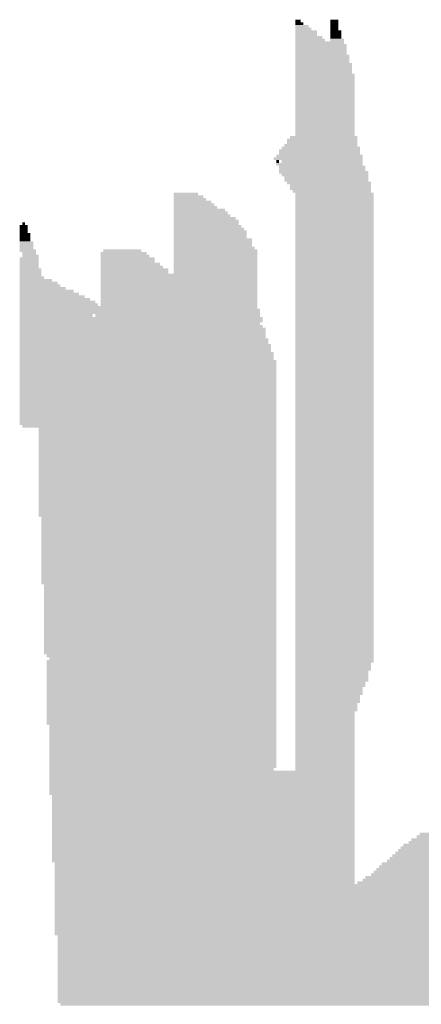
# Model space of a CAD drawing. Extents: x 0 to 579, y 0 to 878.
# Tile 30 of 34: x 262 to 302, y 774 to 872. Entities that reach past the tile are written whole.
import ezdxf

# ---------------------------------------------------------------- set-up
doc = ezdxf.new("R2010")
doc.units = 0
doc.header["$MEASUREMENT"] = 0

msp = doc.modelspace()

# ---------------------------------------------------------------- linework, layer by layer
at = {"color": 7, "linetype": 'Continuous', "lineweight": 0}
for points in [[(289.414, 872.135), (289.953, 872.135), (289.414, 872.404), (289.953, 872.404)], [(289.414, 871.866), (290.222, 871.866), (289.414, 872.135), (290.222, 872.135)], [(289.414, 871.596), (290.761, 871.596), (289.414, 871.866), (290.761, 871.866)], [(292.917, 872.135), (293.726, 872.135), (292.917, 872.404), (293.726, 872.404)], [(292.917, 871.866), (293.726, 871.866), (292.917, 872.135), (293.726, 872.135)], [(292.917, 871.596), (293.726, 871.596), (292.917, 871.866), (293.726, 871.866)], [(289.414, 871.327), (291.031, 871.327), (289.414, 871.596), (291.031, 871.596)], [(289.414, 871.057), (291.57, 871.057), (289.414, 871.327), (291.57, 871.327)], [(289.414, 870.788), (291.57, 870.788), (289.414, 871.057), (291.57, 871.057)], [(292.917, 871.327), (293.726, 871.327), (292.917, 871.596), (293.726, 871.596)], [(292.917, 871.057), (293.995, 871.057), (292.917, 871.327), (293.995, 871.327)], [(292.917, 870.788), (293.995, 870.788), (292.917, 871.057), (293.995, 871.057)], [(289.414, 870.519), (292.109, 870.519), (289.414, 870.788), (292.109, 870.788)], [(289.414, 870.249), (292.378, 870.249), (289.414, 870.519), (292.378, 870.519)], [(289.414, 869.98), (294.264, 869.98), (289.414, 870.249), (294.264, 870.249)], [(289.414, 869.711), (294.534, 869.711), (289.414, 869.98), (294.534, 869.98)], [(292.917, 870.519), (293.995, 870.519), (292.917, 870.788), (293.995, 870.788)], [(292.917, 870.249), (294.264, 870.249), (292.917, 870.519), (294.264, 870.519)], [(289.414, 869.441), (294.534, 869.441), (289.414, 869.711), (294.534, 869.711)], [(289.414, 869.172), (294.534, 869.172), (289.414, 869.441), (294.534, 869.441)], [(289.414, 868.903), (294.534, 868.903), (289.414, 869.172), (294.534, 869.172)], [(289.414, 868.633), (294.803, 868.633), (289.414, 868.903), (294.803, 868.903)], [(289.414, 868.364), (294.803, 868.364), (289.414, 868.633), (294.803, 868.633)], [(289.414, 868.095), (294.803, 868.095), (289.414, 868.364), (294.803, 868.364)], [(289.414, 867.825), (295.073, 867.825), (289.414, 868.095), (295.073, 868.095)], [(289.414, 867.556), (295.073, 867.556), (289.414, 867.825), (295.073, 867.825)], [(289.414, 867.287), (295.073, 867.287), (289.414, 867.556), (295.073, 867.556)], [(289.414, 867.017), (295.073, 867.017), (289.414, 867.287), (295.073, 867.287)], [(289.414, 866.748), (295.342, 866.748), (289.414, 867.017), (295.342, 867.017)], [(289.414, 866.479), (295.342, 866.479), (289.414, 866.748), (295.342, 866.748)], [(289.414, 866.209), (295.342, 866.209), (289.414, 866.479), (295.342, 866.479)], [(289.414, 865.94), (295.342, 865.94), (289.414, 866.209), (295.342, 866.209)], [(289.414, 865.671), (295.342, 865.671), (289.414, 865.94), (295.342, 865.94)], [(289.414, 865.401), (295.342, 865.401), (289.414, 865.671), (295.342, 865.671)], [(289.414, 865.132), (295.342, 865.132), (289.414, 865.401), (295.342, 865.401)], [(289.414, 864.863), (295.342, 864.863), (289.414, 865.132), (295.342, 865.132)], [(289.414, 864.593), (295.342, 864.593), (289.414, 864.863), (295.342, 864.863)], [(289.414, 864.324), (295.342, 864.324), (289.414, 864.593), (295.342, 864.593)], [(289.414, 864.055), (295.342, 864.055), (289.414, 864.324), (295.342, 864.324)], [(289.414, 863.785), (295.342, 863.785), (289.414, 864.055), (295.342, 864.055)], [(289.414, 863.516), (295.342, 863.516), (289.414, 863.785), (295.342, 863.785)], [(289.414, 863.247), (295.342, 863.247), (289.414, 863.516), (295.342, 863.516)], [(289.414, 862.977), (295.342, 862.977), (289.414, 863.247), (295.342, 863.247)], [(289.414, 862.708), (295.342, 862.708), (289.414, 862.977), (295.342, 862.977)], [(289.414, 862.438), (295.342, 862.438), (289.414, 862.708), (295.342, 862.708)], [(289.414, 862.169), (295.342, 862.169), (289.414, 862.438), (295.342, 862.438)], [(289.414, 861.9), (295.342, 861.9), (289.414, 862.169), (295.342, 862.169)], [(289.414, 861.63), (295.342, 861.63), (289.414, 861.9), (295.342, 861.9)], [(289.414, 861.361), (295.342, 861.361), (289.414, 861.63), (295.342, 861.63)], [(289.414, 861.092), (295.342, 861.092), (289.414, 861.361), (295.342, 861.361)], [(289.414, 860.822), (295.342, 860.822), (289.414, 861.092), (295.342, 861.092)], [(288.606, 860.284), (295.612, 860.284), (288.606, 860.553), (295.612, 860.553)], [(288.606, 860.014), (295.612, 860.014), (288.606, 860.284), (295.612, 860.284)], [(288.875, 860.553), (295.612, 860.553), (288.875, 860.822), (295.612, 860.822)], [(287.797, 859.206), (295.881, 859.206), (287.797, 859.476), (295.881, 859.476)], [(287.797, 858.937), (295.881, 858.937), (287.797, 859.206), (295.881, 859.206)], [(288.067, 859.476), (295.881, 859.476), (288.067, 859.745), (295.881, 859.745)], [(288.336, 859.745), (295.612, 859.745), (288.336, 860.014), (295.612, 860.014)], [(287.258, 858.398), (296.151, 858.398), (287.258, 858.668), (296.151, 858.668)], [(287.528, 858.668), (296.151, 858.668), (287.528, 858.937), (296.151, 858.937)], [(287.528, 858.129), (287.797, 858.129), (287.528, 858.398), (287.797, 858.398)], [(287.528, 857.86), (296.151, 857.86), (287.528, 858.129), (296.151, 858.129)], [(288.067, 858.129), (296.151, 858.129), (288.067, 858.398), (296.151, 858.398)], [(287.797, 857.59), (296.42, 857.59), (287.797, 857.86), (296.42, 857.86)], [(287.797, 857.321), (296.42, 857.321), (287.797, 857.59), (296.42, 857.59)], [(287.797, 857.052), (296.69, 857.052), (287.797, 857.321), (296.69, 857.321)], [(288.067, 856.782), (296.69, 856.782), (288.067, 857.052), (296.69, 857.052)], [(288.336, 856.513), (296.69, 856.513), (288.336, 856.782), (296.69, 856.782)], [(288.336, 856.244), (296.69, 856.244), (288.336, 856.513), (296.69, 856.513)], [(288.606, 855.974), (296.959, 855.974), (288.606, 856.244), (296.959, 856.244)], [(277.288, 854.897), (279.713, 854.897), (277.288, 855.166), (279.713, 855.166)], [(288.875, 855.705), (296.959, 855.705), (288.875, 855.974), (296.959, 855.974)], [(288.875, 855.436), (296.959, 855.436), (288.875, 855.705), (296.959, 855.705)], [(289.144, 855.166), (296.959, 855.166), (289.144, 855.436), (296.959, 855.436)], [(289.414, 854.897), (297.229, 854.897), (289.414, 855.166), (297.229, 855.166)], [(277.288, 854.628), (280.252, 854.628), (277.288, 854.897), (280.252, 854.897)], [(277.288, 854.358), (280.521, 854.358), (277.288, 854.628), (280.521, 854.628)], [(277.288, 854.089), (281.06, 854.089), (277.288, 854.358), (281.06, 854.358)], [(289.414, 854.628), (297.229, 854.628), (289.414, 854.897), (297.229, 854.897)], [(289.414, 854.358), (297.229, 854.358), (289.414, 854.628), (297.229, 854.628)], [(289.414, 854.089), (297.229, 854.089), (289.414, 854.358), (297.229, 854.358)], [(277.288, 853.819), (281.33, 853.819), (277.288, 854.089), (281.33, 854.089)], [(277.288, 853.55), (281.599, 853.55), (277.288, 853.819), (281.599, 853.819)], [(277.288, 853.281), (282.408, 853.281), (277.288, 853.55), (282.408, 853.55)], [(277.288, 853.011), (282.677, 853.011), (277.288, 853.281), (282.677, 853.281)], [(289.414, 853.819), (297.229, 853.819), (289.414, 854.089), (297.229, 854.089)], [(289.414, 853.55), (297.229, 853.55), (289.414, 853.819), (297.229, 853.819)], [(289.414, 853.281), (297.229, 853.281), (289.414, 853.55), (297.229, 853.55)], [(289.414, 853.011), (297.229, 853.011), (289.414, 853.281), (297.229, 853.281)], [(262.197, 851.934), (262.467, 851.934), (262.197, 852.203), (262.467, 852.203)], [(277.288, 852.742), (282.947, 852.742), (277.288, 853.011), (282.947, 853.011)], [(277.288, 852.473), (283.486, 852.473), (277.288, 852.742), (283.486, 852.742)], [(277.288, 852.203), (283.755, 852.203), (277.288, 852.473), (283.755, 852.473)], [(277.288, 851.934), (283.755, 851.934), (277.288, 852.203), (283.755, 852.203)], [(289.414, 852.742), (297.229, 852.742), (289.414, 853.011), (297.229, 853.011)], [(289.414, 852.473), (297.229, 852.473), (289.414, 852.742), (297.229, 852.742)], [(289.414, 852.203), (297.229, 852.203), (289.414, 852.473), (297.229, 852.473)], [(289.414, 851.934), (297.229, 851.934), (289.414, 852.203), (297.229, 852.203)], [(261.928, 851.665), (262.736, 851.665), (261.928, 851.934), (262.736, 851.934)], [(261.928, 851.395), (262.736, 851.395), (261.928, 851.665), (262.736, 851.665)], [(261.928, 851.126), (262.736, 851.126), (261.928, 851.395), (262.736, 851.395)], [(277.288, 851.665), (284.025, 851.665), (277.288, 851.934), (284.025, 851.934)], [(277.288, 851.395), (284.294, 851.395), (277.288, 851.665), (284.294, 851.665)], [(277.288, 851.126), (284.563, 851.126), (277.288, 851.395), (284.563, 851.395)], [(289.414, 851.665), (297.229, 851.665), (289.414, 851.934), (297.229, 851.934)], [(289.414, 851.395), (297.229, 851.395), (289.414, 851.665), (297.229, 851.665)], [(289.414, 851.126), (297.229, 851.126), (289.414, 851.395), (297.229, 851.395)], [(261.928, 850.857), (263.006, 850.857), (261.928, 851.126), (263.006, 851.126)], [(261.928, 850.587), (263.006, 850.587), (261.928, 850.857), (263.006, 850.857)], [(261.928, 850.318), (263.006, 850.318), (261.928, 850.587), (263.006, 850.587)], [(261.928, 850.049), (263.275, 850.049), (261.928, 850.318), (263.275, 850.318)], [(277.288, 850.857), (284.563, 850.857), (277.288, 851.126), (284.563, 851.126)], [(277.288, 850.587), (284.563, 850.587), (277.288, 850.857), (284.563, 850.857)], [(277.288, 850.318), (285.102, 850.318), (277.288, 850.587), (285.102, 850.587)], [(277.288, 850.049), (285.102, 850.049), (277.288, 850.318), (285.102, 850.318)], [(289.414, 850.857), (297.229, 850.857), (289.414, 851.126), (297.229, 851.126)], [(289.414, 850.587), (297.229, 850.587), (289.414, 850.857), (297.229, 850.857)], [(289.414, 850.318), (297.229, 850.318), (289.414, 850.587), (297.229, 850.587)], [(289.414, 850.049), (297.229, 850.049), (289.414, 850.318), (297.229, 850.318)], [(261.928, 849.779), (263.275, 849.779), (261.928, 850.049), (263.275, 850.049)], [(261.928, 849.51), (263.275, 849.51), (261.928, 849.779), (263.275, 849.779)], [(261.928, 849.241), (263.545, 849.241), (261.928, 849.51), (263.545, 849.51)], [(262.197, 848.971), (263.545, 848.971), (262.197, 849.241), (263.545, 849.241)], [(270.012, 848.971), (274.593, 848.971), (270.012, 849.241), (274.593, 849.241)], [(270.281, 849.241), (274.054, 849.241), (270.281, 849.51), (274.054, 849.51)], [(277.288, 849.779), (285.102, 849.779), (277.288, 850.049), (285.102, 850.049)], [(277.288, 849.51), (285.372, 849.51), (277.288, 849.779), (285.372, 849.779)], [(277.288, 849.241), (285.641, 849.241), (277.288, 849.51), (285.641, 849.51)], [(277.288, 848.971), (285.641, 848.971), (277.288, 849.241), (285.641, 849.241)], [(289.414, 849.779), (297.229, 849.779), (289.414, 850.049), (297.229, 850.049)], [(289.414, 849.51), (297.229, 849.51), (289.414, 849.779), (297.229, 849.779)], [(289.414, 849.241), (297.229, 849.241), (289.414, 849.51), (297.229, 849.51)], [(289.414, 848.971), (297.229, 848.971), (289.414, 849.241), (297.229, 849.241)], [(261.928, 848.433), (263.814, 848.433), (261.928, 848.702), (263.814, 848.702)], [(261.928, 848.163), (263.814, 848.163), (261.928, 848.433), (263.814, 848.433)], [(262.197, 848.702), (263.814, 848.702), (262.197, 848.971), (263.814, 848.971)], [(270.012, 848.702), (274.862, 848.702), (270.012, 848.971), (274.862, 848.971)], [(270.012, 848.433), (275.401, 848.433), (270.012, 848.702), (275.401, 848.702)], [(270.012, 848.163), (275.401, 848.163), (270.012, 848.433), (275.401, 848.433)], [(277.288, 848.702), (285.641, 848.702), (277.288, 848.971), (285.641, 848.971)], [(277.288, 848.433), (285.641, 848.433), (277.288, 848.702), (285.641, 848.702)], [(277.288, 848.163), (285.641, 848.163), (277.288, 848.433), (285.641, 848.433)], [(289.414, 848.702), (297.229, 848.702), (289.414, 848.971), (297.229, 848.971)], [(289.414, 848.433), (297.229, 848.433), (289.414, 848.702), (297.229, 848.702)], [(289.414, 848.163), (297.229, 848.163), (289.414, 848.433), (297.229, 848.433)], [(261.928, 847.894), (263.814, 847.894), (261.928, 848.163), (263.814, 848.163)], [(261.928, 847.625), (263.814, 847.625), (261.928, 847.894), (263.814, 847.894)], [(261.928, 847.355), (264.084, 847.355), (261.928, 847.625), (264.084, 847.625)], [(261.928, 847.086), (264.084, 847.086), (261.928, 847.355), (264.084, 847.355)], [(270.012, 847.894), (275.94, 847.894), (270.012, 848.163), (275.94, 848.163)], [(270.012, 847.625), (276.21, 847.625), (270.012, 847.894), (276.21, 847.894)], [(270.012, 847.355), (276.749, 847.355), (270.012, 847.625), (276.749, 847.625)], [(270.012, 847.086), (276.749, 847.086), (270.012, 847.355), (276.749, 847.355)], [(277.288, 847.894), (285.641, 847.894), (277.288, 848.163), (285.641, 848.163)], [(277.288, 847.625), (285.641, 847.625), (277.288, 847.894), (285.641, 847.894)], [(277.288, 847.355), (285.641, 847.355), (277.288, 847.625), (285.641, 847.625)], [(277.288, 847.086), (285.641, 847.086), (277.288, 847.355), (285.641, 847.355)], [(289.414, 847.894), (297.229, 847.894), (289.414, 848.163), (297.229, 848.163)], [(289.414, 847.625), (297.229, 847.625), (289.414, 847.894), (297.229, 847.894)], [(289.414, 847.355), (297.229, 847.355), (289.414, 847.625), (297.229, 847.625)], [(289.414, 847.086), (297.229, 847.086), (289.414, 847.355), (297.229, 847.355)], [(261.928, 846.817), (264.084, 846.817), (261.928, 847.086), (264.084, 847.086)], [(261.928, 846.547), (264.353, 846.547), (261.928, 846.817), (264.353, 846.817)], [(261.928, 846.278), (265.161, 846.278), (261.928, 846.547), (265.161, 846.547)], [(261.928, 846.009), (265.7, 846.009), (261.928, 846.278), (265.7, 846.278)], [(270.012, 846.817), (285.641, 846.817), (270.012, 847.086), (285.641, 847.086)], [(270.012, 846.547), (285.641, 846.547), (270.012, 846.817), (285.641, 846.817)], [(270.012, 846.278), (285.641, 846.278), (270.012, 846.547), (285.641, 846.547)], [(270.012, 846.009), (285.641, 846.009), (270.012, 846.278), (285.641, 846.278)], [(289.414, 846.817), (297.229, 846.817), (289.414, 847.086), (297.229, 847.086)], [(289.414, 846.547), (297.229, 846.547), (289.414, 846.817), (297.229, 846.817)], [(289.414, 846.278), (297.229, 846.278), (289.414, 846.547), (297.229, 846.547)], [(289.414, 846.009), (297.229, 846.009), (289.414, 846.278), (297.229, 846.278)], [(261.928, 845.739), (265.97, 845.739), (261.928, 846.009), (265.97, 846.009)], [(261.928, 845.47), (266.509, 845.47), (261.928, 845.739), (266.509, 845.739)], [(261.928, 845.2), (267.317, 845.2), (261.928, 845.47), (267.317, 845.47)], [(270.012, 845.739), (285.641, 845.739), (270.012, 846.009), (285.641, 846.009)], [(270.012, 845.47), (285.641, 845.47), (270.012, 845.739), (285.641, 845.739)], [(270.012, 845.2), (285.641, 845.2), (270.012, 845.47), (285.641, 845.47)], [(289.414, 845.739), (297.229, 845.739), (289.414, 846.009), (297.229, 846.009)], [(289.414, 845.47), (297.229, 845.47), (289.414, 845.739), (297.229, 845.739)], [(289.414, 845.2), (297.229, 845.2), (289.414, 845.47), (297.229, 845.47)], [(261.928, 844.931), (267.856, 844.931), (261.928, 845.2), (267.856, 845.2)], [(261.928, 844.662), (268.395, 844.662), (261.928, 844.931), (268.395, 844.931)], [(261.928, 844.392), (268.934, 844.392), (261.928, 844.662), (268.934, 844.662)], [(261.928, 844.123), (269.473, 844.123), (261.928, 844.392), (269.473, 844.392)], [(270.012, 844.931), (285.641, 844.931), (270.012, 845.2), (285.641, 845.2)], [(270.012, 844.662), (285.641, 844.662), (270.012, 844.931), (285.641, 844.931)], [(270.012, 844.392), (285.641, 844.392), (270.012, 844.662), (285.641, 844.662)], [(270.012, 844.123), (285.641, 844.123), (270.012, 844.392), (285.641, 844.392)], [(289.414, 844.931), (297.229, 844.931), (289.414, 845.2), (297.229, 845.2)], [(289.414, 844.662), (297.229, 844.662), (289.414, 844.931), (297.229, 844.931)], [(289.414, 844.392), (297.229, 844.392), (289.414, 844.662), (297.229, 844.662)], [(289.414, 844.123), (297.229, 844.123), (289.414, 844.392), (297.229, 844.392)], [(261.928, 843.854), (269.742, 843.854), (261.928, 844.123), (269.742, 844.123)], [(261.928, 843.584), (285.641, 843.584), (261.928, 843.854), (285.641, 843.854)], [(261.928, 843.315), (285.911, 843.315), (261.928, 843.584), (285.911, 843.584)], [(270.012, 843.854), (285.641, 843.854), (270.012, 844.123), (285.641, 844.123)], [(289.414, 843.854), (297.229, 843.854), (289.414, 844.123), (297.229, 844.123)], [(289.414, 843.584), (297.229, 843.584), (289.414, 843.854), (297.229, 843.854)], [(289.414, 843.315), (297.229, 843.315), (289.414, 843.584), (297.229, 843.584)], [(261.928, 843.046), (285.911, 843.046), (261.928, 843.315), (285.911, 843.315)], [(261.928, 842.776), (269.203, 842.776), (261.928, 843.046), (269.203, 843.046)], [(261.928, 842.507), (286.18, 842.507), (261.928, 842.776), (286.18, 842.776)], [(261.928, 842.238), (286.18, 842.238), (261.928, 842.507), (286.18, 842.507)], [(269.473, 842.776), (285.911, 842.776), (269.473, 843.046), (285.911, 843.046)], [(289.414, 843.046), (297.229, 843.046), (289.414, 843.315), (297.229, 843.315)], [(289.414, 842.776), (297.229, 842.776), (289.414, 843.046), (297.229, 843.046)], [(289.414, 842.507), (297.229, 842.507), (289.414, 842.776), (297.229, 842.776)], [(289.414, 842.238), (297.229, 842.238), (289.414, 842.507), (297.229, 842.507)], [(261.928, 841.968), (285.911, 841.968), (261.928, 842.238), (285.911, 842.238)], [(261.928, 841.699), (286.18, 841.699), (261.928, 841.968), (286.18, 841.968)], [(261.928, 841.43), (286.45, 841.43), (261.928, 841.699), (286.45, 841.699)], [(261.928, 841.16), (286.45, 841.16), (261.928, 841.43), (286.45, 841.43)], [(289.414, 841.968), (297.229, 841.968), (289.414, 842.238), (297.229, 842.238)], [(289.414, 841.699), (297.229, 841.699), (289.414, 841.968), (297.229, 841.968)], [(289.414, 841.43), (297.229, 841.43), (289.414, 841.699), (297.229, 841.699)], [(289.414, 841.16), (297.229, 841.16), (289.414, 841.43), (297.229, 841.43)], [(261.928, 840.891), (286.45, 840.891), (261.928, 841.16), (286.45, 841.16)], [(261.928, 840.622), (286.45, 840.622), (261.928, 840.891), (286.45, 840.891)], [(261.928, 840.352), (286.719, 840.352), (261.928, 840.622), (286.719, 840.622)], [(289.414, 840.891), (297.229, 840.891), (289.414, 841.16), (297.229, 841.16)], [(289.414, 840.622), (297.229, 840.622), (289.414, 840.891), (297.229, 840.891)], [(289.414, 840.352), (297.229, 840.352), (289.414, 840.622), (297.229, 840.622)], [(261.928, 840.083), (286.719, 840.083), (261.928, 840.352), (286.719, 840.352)], [(261.928, 839.814), (286.989, 839.814), (261.928, 840.083), (286.989, 840.083)], [(261.928, 839.544), (286.989, 839.544), (261.928, 839.814), (286.989, 839.814)], [(261.928, 839.275), (286.989, 839.275), (261.928, 839.544), (286.989, 839.544)], [(289.414, 840.083), (297.229, 840.083), (289.414, 840.352), (297.229, 840.352)], [(289.414, 839.814), (297.229, 839.814), (289.414, 840.083), (297.229, 840.083)], [(289.414, 839.544), (297.229, 839.544), (289.414, 839.814), (297.229, 839.814)], [(289.414, 839.275), (297.229, 839.275), (289.414, 839.544), (297.229, 839.544)], [(261.928, 839.006), (287.258, 839.006), (261.928, 839.275), (287.258, 839.275)], [(261.928, 838.736), (287.258, 838.736), (261.928, 839.006), (287.258, 839.006)], [(261.928, 838.467), (287.258, 838.467), (261.928, 838.736), (287.258, 838.736)], [(261.928, 838.198), (287.528, 838.198), (261.928, 838.467), (287.528, 838.467)], [(289.414, 839.006), (297.229, 839.006), (289.414, 839.275), (297.229, 839.275)], [(289.414, 838.736), (297.229, 838.736), (289.414, 839.006), (297.229, 839.006)], [(289.414, 838.467), (297.229, 838.467), (289.414, 838.736), (297.229, 838.736)], [(289.414, 838.198), (297.229, 838.198), (289.414, 838.467), (297.229, 838.467)], [(261.928, 837.928), (287.528, 837.928), (261.928, 838.198), (287.528, 838.198)], [(261.928, 837.659), (287.528, 837.659), (261.928, 837.928), (287.528, 837.928)], [(261.928, 837.39), (287.528, 837.39), (261.928, 837.659), (287.528, 837.659)], [(289.414, 837.928), (297.229, 837.928), (289.414, 838.198), (297.229, 838.198)], [(289.414, 837.659), (297.229, 837.659), (289.414, 837.928), (297.229, 837.928)], [(289.414, 837.39), (297.229, 837.39), (289.414, 837.659), (297.229, 837.659)], [(261.928, 837.12), (287.528, 837.12), (261.928, 837.39), (287.528, 837.39)], [(261.928, 836.851), (287.528, 836.851), (261.928, 837.12), (287.528, 837.12)], [(261.928, 836.581), (287.528, 836.581), (261.928, 836.851), (287.528, 836.851)], [(261.928, 836.312), (287.528, 836.312), (261.928, 836.581), (287.528, 836.581)], [(289.414, 837.12), (297.229, 837.12), (289.414, 837.39), (297.229, 837.39)], [(289.414, 836.851), (297.229, 836.851), (289.414, 837.12), (297.229, 837.12)], [(289.414, 836.581), (297.229, 836.581), (289.414, 836.851), (297.229, 836.851)], [(289.414, 836.312), (297.229, 836.312), (289.414, 836.581), (297.229, 836.581)], [(261.928, 836.043), (287.528, 836.043), (261.928, 836.312), (287.528, 836.312)], [(261.928, 835.773), (287.528, 835.773), (261.928, 836.043), (287.528, 836.043)], [(261.928, 835.504), (287.528, 835.504), (261.928, 835.773), (287.528, 835.773)], [(261.928, 835.235), (287.528, 835.235), (261.928, 835.504), (287.528, 835.504)], [(289.414, 836.043), (297.229, 836.043), (289.414, 836.312), (297.229, 836.312)], [(289.414, 835.773), (297.229, 835.773), (289.414, 836.043), (297.229, 836.043)], [(289.414, 835.504), (297.229, 835.504), (289.414, 835.773), (297.229, 835.773)], [(289.414, 835.235), (297.229, 835.235), (289.414, 835.504), (297.229, 835.504)], [(261.928, 834.965), (287.528, 834.965), (261.928, 835.235), (287.528, 835.235)], [(261.928, 834.696), (287.528, 834.696), (261.928, 834.965), (287.528, 834.965)], [(261.928, 834.427), (287.528, 834.427), (261.928, 834.696), (287.528, 834.696)], [(289.414, 834.965), (297.229, 834.965), (289.414, 835.235), (297.229, 835.235)], [(289.414, 834.696), (297.229, 834.696), (289.414, 834.965), (297.229, 834.965)], [(289.414, 834.427), (297.229, 834.427), (289.414, 834.696), (297.229, 834.696)], [(261.928, 834.157), (287.528, 834.157), (261.928, 834.427), (287.528, 834.427)], [(261.928, 833.888), (287.528, 833.888), (261.928, 834.157), (287.528, 834.157)], [(261.928, 833.619), (287.528, 833.619), (261.928, 833.888), (287.528, 833.888)], [(261.928, 833.349), (287.528, 833.349), (261.928, 833.619), (287.528, 833.619)], [(289.414, 834.157), (297.229, 834.157), (289.414, 834.427), (297.229, 834.427)], [(289.414, 833.888), (297.229, 833.888), (289.414, 834.157), (297.229, 834.157)], [(289.414, 833.619), (297.229, 833.619), (289.414, 833.888), (297.229, 833.888)], [(289.414, 833.349), (297.229, 833.349), (289.414, 833.619), (297.229, 833.619)], [(261.928, 833.08), (287.528, 833.08), (261.928, 833.349), (287.528, 833.349)], [(261.928, 832.811), (287.528, 832.811), (261.928, 833.08), (287.528, 833.08)], [(261.928, 832.541), (287.528, 832.541), (261.928, 832.811), (287.528, 832.811)], [(261.928, 832.272), (287.528, 832.272), (261.928, 832.541), (287.528, 832.541)], [(289.414, 833.08), (297.229, 833.08), (289.414, 833.349), (297.229, 833.349)], [(289.414, 832.811), (297.229, 832.811), (289.414, 833.08), (297.229, 833.08)], [(289.414, 832.541), (297.229, 832.541), (289.414, 832.811), (297.229, 832.811)], [(289.414, 832.272), (297.229, 832.272), (289.414, 832.541), (297.229, 832.541)], [(261.928, 832.003), (287.528, 832.003), (261.928, 832.272), (287.528, 832.272)], [(262.197, 831.733), (287.528, 831.733), (262.197, 832.003), (287.528, 832.003)], [(263.814, 831.464), (287.528, 831.464), (263.814, 831.733), (287.528, 831.733)], [(289.414, 832.003), (297.229, 832.003), (289.414, 832.272), (297.229, 832.272)], [(289.414, 831.733), (297.229, 831.733), (289.414, 832.003), (297.229, 832.003)], [(289.414, 831.464), (297.229, 831.464), (289.414, 831.733), (297.229, 831.733)], [(263.814, 831.195), (287.528, 831.195), (263.814, 831.464), (287.528, 831.464)], [(263.814, 830.925), (287.528, 830.925), (263.814, 831.195), (287.528, 831.195)], [(263.814, 830.656), (287.528, 830.656), (263.814, 830.925), (287.528, 830.925)], [(263.814, 830.387), (287.528, 830.387), (263.814, 830.656), (287.528, 830.656)], [(289.414, 831.195), (297.229, 831.195), (289.414, 831.464), (297.229, 831.464)], [(289.414, 830.925), (297.229, 830.925), (289.414, 831.195), (297.229, 831.195)], [(289.414, 830.656), (297.229, 830.656), (289.414, 830.925), (297.229, 830.925)], [(289.414, 830.387), (297.229, 830.387), (289.414, 830.656), (297.229, 830.656)], [(263.814, 830.117), (287.528, 830.117), (263.814, 830.387), (287.528, 830.387)], [(263.814, 829.848), (287.528, 829.848), (263.814, 830.117), (287.528, 830.117)], [(263.814, 829.579), (287.528, 829.579), (263.814, 829.848), (287.528, 829.848)], [(289.414, 830.117), (297.229, 830.117), (289.414, 830.387), (297.229, 830.387)], [(289.414, 829.848), (297.229, 829.848), (289.414, 830.117), (297.229, 830.117)], [(289.414, 829.579), (297.229, 829.579), (289.414, 829.848), (297.229, 829.848)], [(263.814, 829.309), (287.528, 829.309), (263.814, 829.579), (287.528, 829.579)], [(263.814, 829.04), (287.528, 829.04), (263.814, 829.309), (287.528, 829.309)], [(263.814, 828.771), (287.528, 828.771), (263.814, 829.04), (287.528, 829.04)], [(263.814, 828.501), (287.528, 828.501), (263.814, 828.771), (287.528, 828.771)], [(289.414, 829.309), (297.229, 829.309), (289.414, 829.579), (297.229, 829.579)], [(289.414, 829.04), (297.229, 829.04), (289.414, 829.309), (297.229, 829.309)], [(289.414, 828.771), (297.229, 828.771), (289.414, 829.04), (297.229, 829.04)], [(289.414, 828.501), (297.229, 828.501), (289.414, 828.771), (297.229, 828.771)], [(263.814, 828.232), (287.528, 828.232), (263.814, 828.501), (287.528, 828.501)], [(263.814, 827.962), (287.528, 827.962), (263.814, 828.232), (287.528, 828.232)], [(263.814, 827.693), (287.528, 827.693), (263.814, 827.962), (287.528, 827.962)], [(263.814, 827.424), (287.528, 827.424), (263.814, 827.693), (287.528, 827.693)], [(289.414, 828.232), (297.229, 828.232), (289.414, 828.501), (297.229, 828.501)], [(289.414, 827.962), (297.229, 827.962), (289.414, 828.232), (297.229, 828.232)], [(289.414, 827.693), (297.229, 827.693), (289.414, 827.962), (297.229, 827.962)], [(289.414, 827.424), (297.229, 827.424), (289.414, 827.693), (297.229, 827.693)], [(263.814, 827.154), (287.528, 827.154), (263.814, 827.424), (287.528, 827.424)], [(263.814, 826.885), (287.528, 826.885), (263.814, 827.154), (287.528, 827.154)], [(263.814, 826.616), (287.528, 826.616), (263.814, 826.885), (287.528, 826.885)], [(289.414, 827.154), (297.229, 827.154), (289.414, 827.424), (297.229, 827.424)], [(289.414, 826.885), (297.229, 826.885), (289.414, 827.154), (297.229, 827.154)], [(289.414, 826.616), (297.229, 826.616), (289.414, 826.885), (297.229, 826.885)], [(263.814, 826.346), (287.528, 826.346), (263.814, 826.616), (287.528, 826.616)], [(263.814, 826.077), (287.528, 826.077), (263.814, 826.346), (287.528, 826.346)], [(263.814, 825.808), (287.528, 825.808), (263.814, 826.077), (287.528, 826.077)], [(263.814, 825.538), (287.528, 825.538), (263.814, 825.808), (287.528, 825.808)], [(289.414, 826.346), (297.229, 826.346), (289.414, 826.616), (297.229, 826.616)], [(289.414, 826.077), (297.229, 826.077), (289.414, 826.346), (297.229, 826.346)], [(289.414, 825.808), (297.229, 825.808), (289.414, 826.077), (297.229, 826.077)], [(289.414, 825.538), (297.229, 825.538), (289.414, 825.808), (297.229, 825.808)], [(263.814, 825.269), (287.528, 825.269), (263.814, 825.538), (287.528, 825.538)], [(263.814, 825), (287.528, 825), (263.814, 825.269), (287.528, 825.269)], [(263.814, 824.73), (287.528, 824.73), (263.814, 825), (287.528, 825)], [(263.814, 824.461), (287.528, 824.461), (263.814, 824.73), (287.528, 824.73)], [(289.414, 825.269), (297.229, 825.269), (289.414, 825.538), (297.229, 825.538)], [(289.414, 825), (297.229, 825), (289.414, 825.269), (297.229, 825.269)], [(289.414, 824.73), (297.229, 824.73), (289.414, 825), (297.229, 825)], [(289.414, 824.461), (297.229, 824.461), (289.414, 824.73), (297.229, 824.73)], [(263.814, 824.192), (287.528, 824.192), (263.814, 824.461), (287.528, 824.461)], [(263.814, 823.922), (287.528, 823.922), (263.814, 824.192), (287.528, 824.192)], [(263.814, 823.653), (287.528, 823.653), (263.814, 823.922), (287.528, 823.922)], [(289.414, 824.192), (297.229, 824.192), (289.414, 824.461), (297.229, 824.461)], [(289.414, 823.922), (297.229, 823.922), (289.414, 824.192), (297.229, 824.192)], [(289.414, 823.653), (297.229, 823.653), (289.414, 823.922), (297.229, 823.922)], [(263.814, 823.384), (287.528, 823.384), (263.814, 823.653), (287.528, 823.653)], [(263.814, 823.114), (287.528, 823.114), (263.814, 823.384), (287.528, 823.384)], [(263.814, 822.845), (287.528, 822.845), (263.814, 823.114), (287.528, 823.114)], [(264.084, 822.576), (287.528, 822.576), (264.084, 822.845), (287.528, 822.845)], [(289.414, 823.384), (297.229, 823.384), (289.414, 823.653), (297.229, 823.653)], [(289.414, 823.114), (297.229, 823.114), (289.414, 823.384), (297.229, 823.384)], [(289.414, 822.845), (297.229, 822.845), (289.414, 823.114), (297.229, 823.114)], [(289.414, 822.576), (297.229, 822.576), (289.414, 822.845), (297.229, 822.845)], [(264.084, 822.306), (287.528, 822.306), (264.084, 822.576), (287.528, 822.576)], [(264.084, 822.037), (287.528, 822.037), (264.084, 822.306), (287.528, 822.306)], [(264.084, 821.768), (287.528, 821.768), (264.084, 822.037), (287.528, 822.037)], [(264.084, 821.498), (287.528, 821.498), (264.084, 821.768), (287.528, 821.768)], [(289.414, 822.306), (297.229, 822.306), (289.414, 822.576), (297.229, 822.576)], [(289.414, 822.037), (297.229, 822.037), (289.414, 822.306), (297.229, 822.306)], [(289.414, 821.768), (297.229, 821.768), (289.414, 822.037), (297.229, 822.037)], [(289.414, 821.498), (297.229, 821.498), (289.414, 821.768), (297.229, 821.768)], [(264.084, 821.229), (287.528, 821.229), (264.084, 821.498), (287.528, 821.498)], [(264.084, 820.96), (287.528, 820.96), (264.084, 821.229), (287.528, 821.229)], [(264.084, 820.69), (287.528, 820.69), (264.084, 820.96), (287.528, 820.96)], [(289.414, 821.229), (297.229, 821.229), (289.414, 821.498), (297.229, 821.498)], [(289.414, 820.96), (297.229, 820.96), (289.414, 821.229), (297.229, 821.229)], [(289.414, 820.69), (297.229, 820.69), (289.414, 820.96), (297.229, 820.96)], [(264.084, 820.421), (287.528, 820.421), (264.084, 820.69), (287.528, 820.69)], [(264.084, 820.152), (287.528, 820.152), (264.084, 820.421), (287.528, 820.421)], [(264.084, 819.882), (287.528, 819.882), (264.084, 820.152), (287.528, 820.152)], [(264.084, 819.613), (287.528, 819.613), (264.084, 819.882), (287.528, 819.882)], [(289.414, 820.421), (297.229, 820.421), (289.414, 820.69), (297.229, 820.69)], [(289.414, 820.152), (297.229, 820.152), (289.414, 820.421), (297.229, 820.421)], [(289.414, 819.882), (297.229, 819.882), (289.414, 820.152), (297.229, 820.152)], [(289.414, 819.613), (297.229, 819.613), (289.414, 819.882), (297.229, 819.882)], [(264.084, 819.343), (287.528, 819.343), (264.084, 819.613), (287.528, 819.613)], [(264.084, 819.074), (287.528, 819.074), (264.084, 819.343), (287.528, 819.343)], [(264.084, 818.805), (287.528, 818.805), (264.084, 819.074), (287.528, 819.074)], [(264.084, 818.535), (287.528, 818.535), (264.084, 818.805), (287.528, 818.805)], [(289.414, 819.343), (297.229, 819.343), (289.414, 819.613), (297.229, 819.613)], [(289.414, 819.074), (297.229, 819.074), (289.414, 819.343), (297.229, 819.343)], [(289.414, 818.805), (297.229, 818.805), (289.414, 819.074), (297.229, 819.074)], [(289.414, 818.535), (297.229, 818.535), (289.414, 818.805), (297.229, 818.805)], [(264.084, 818.266), (287.528, 818.266), (264.084, 818.535), (287.528, 818.535)], [(264.084, 817.997), (287.528, 817.997), (264.084, 818.266), (287.528, 818.266)], [(264.084, 817.727), (287.528, 817.727), (264.084, 817.997), (287.528, 817.997)], [(289.414, 818.266), (297.229, 818.266), (289.414, 818.535), (297.229, 818.535)], [(289.414, 817.997), (297.229, 817.997), (289.414, 818.266), (297.229, 818.266)], [(289.414, 817.727), (297.229, 817.727), (289.414, 817.997), (297.229, 817.997)], [(264.084, 817.458), (287.528, 817.458), (264.084, 817.727), (287.528, 817.727)], [(264.084, 817.189), (287.528, 817.189), (264.084, 817.458), (287.528, 817.458)], [(264.084, 816.919), (287.528, 816.919), (264.084, 817.189), (287.528, 817.189)], [(264.084, 816.65), (287.528, 816.65), (264.084, 816.919), (287.528, 816.919)], [(289.414, 817.458), (297.229, 817.458), (289.414, 817.727), (297.229, 817.727)], [(289.414, 817.189), (297.229, 817.189), (289.414, 817.458), (297.229, 817.458)], [(289.414, 816.919), (297.229, 816.919), (289.414, 817.189), (297.229, 817.189)], [(289.414, 816.65), (297.229, 816.65), (289.414, 816.919), (297.229, 816.919)], [(264.084, 816.381), (287.528, 816.381), (264.084, 816.65), (287.528, 816.65)], [(264.084, 816.111), (287.528, 816.111), (264.084, 816.381), (287.528, 816.381)], [(264.353, 815.842), (287.528, 815.842), (264.353, 816.111), (287.528, 816.111)], [(264.353, 815.573), (287.528, 815.573), (264.353, 815.842), (287.528, 815.842)], [(289.414, 816.381), (297.229, 816.381), (289.414, 816.65), (297.229, 816.65)], [(289.414, 816.111), (297.229, 816.111), (289.414, 816.381), (297.229, 816.381)], [(289.414, 815.842), (297.229, 815.842), (289.414, 816.111), (297.229, 816.111)], [(289.414, 815.573), (297.229, 815.573), (289.414, 815.842), (297.229, 815.842)], [(264.353, 815.303), (287.528, 815.303), (264.353, 815.573), (287.528, 815.573)], [(264.353, 815.034), (287.528, 815.034), (264.353, 815.303), (287.528, 815.303)], [(264.353, 814.765), (287.528, 814.765), (264.353, 815.034), (287.528, 815.034)], [(289.414, 815.303), (297.229, 815.303), (289.414, 815.573), (297.229, 815.573)], [(289.414, 815.034), (297.229, 815.034), (289.414, 815.303), (297.229, 815.303)], [(289.414, 814.765), (297.229, 814.765), (289.414, 815.034), (297.229, 815.034)], [(264.353, 814.495), (287.528, 814.495), (264.353, 814.765), (287.528, 814.765)], [(264.353, 814.226), (287.528, 814.226), (264.353, 814.495), (287.528, 814.495)], [(264.353, 813.957), (287.528, 813.957), (264.353, 814.226), (287.528, 814.226)], [(264.353, 813.687), (287.528, 813.687), (264.353, 813.957), (287.528, 813.957)], [(289.414, 814.495), (297.229, 814.495), (289.414, 814.765), (297.229, 814.765)], [(289.414, 814.226), (297.229, 814.226), (289.414, 814.495), (297.229, 814.495)], [(289.414, 813.957), (297.229, 813.957), (289.414, 814.226), (297.229, 814.226)], [(289.414, 813.687), (297.229, 813.687), (289.414, 813.957), (297.229, 813.957)], [(264.353, 813.418), (287.528, 813.418), (264.353, 813.687), (287.528, 813.687)], [(264.353, 813.149), (287.528, 813.149), (264.353, 813.418), (287.528, 813.418)], [(264.353, 812.879), (287.528, 812.879), (264.353, 813.149), (287.528, 813.149)], [(289.414, 813.418), (297.229, 813.418), (289.414, 813.687), (297.229, 813.687)], [(289.414, 813.149), (297.229, 813.149), (289.414, 813.418), (297.229, 813.418)], [(289.414, 812.879), (297.229, 812.879), (289.414, 813.149), (297.229, 813.149)], [(264.353, 812.61), (287.528, 812.61), (264.353, 812.879), (287.528, 812.879)], [(264.353, 812.341), (287.528, 812.341), (264.353, 812.61), (287.528, 812.61)], [(264.353, 812.071), (287.528, 812.071), (264.353, 812.341), (287.528, 812.341)], [(264.353, 811.802), (287.528, 811.802), (264.353, 812.071), (287.528, 812.071)], [(289.414, 812.61), (297.229, 812.61), (289.414, 812.879), (297.229, 812.879)], [(289.414, 812.341), (297.229, 812.341), (289.414, 812.61), (297.229, 812.61)], [(289.414, 812.071), (297.229, 812.071), (289.414, 812.341), (297.229, 812.341)], [(289.414, 811.802), (297.229, 811.802), (289.414, 812.071), (297.229, 812.071)], [(264.353, 811.533), (287.528, 811.533), (264.353, 811.802), (287.528, 811.802)], [(264.353, 811.263), (287.528, 811.263), (264.353, 811.533), (287.528, 811.533)], [(264.353, 810.994), (287.528, 810.994), (264.353, 811.263), (287.528, 811.263)], [(264.353, 810.724), (287.528, 810.724), (264.353, 810.994), (287.528, 810.994)], [(289.414, 811.533), (297.229, 811.533), (289.414, 811.802), (297.229, 811.802)], [(289.414, 811.263), (297.229, 811.263), (289.414, 811.533), (297.229, 811.533)], [(289.414, 810.994), (297.229, 810.994), (289.414, 811.263), (297.229, 811.263)], [(289.414, 810.724), (297.229, 810.724), (289.414, 810.994), (297.229, 810.994)], [(264.353, 810.455), (287.528, 810.455), (264.353, 810.724), (287.528, 810.724)], [(264.353, 810.186), (287.528, 810.186), (264.353, 810.455), (287.528, 810.455)], [(264.353, 809.916), (287.528, 809.916), (264.353, 810.186), (287.528, 810.186)], [(289.414, 810.455), (297.229, 810.455), (289.414, 810.724), (297.229, 810.724)], [(289.414, 810.186), (297.229, 810.186), (289.414, 810.455), (297.229, 810.455)], [(289.414, 809.916), (297.229, 809.916), (289.414, 810.186), (297.229, 810.186)], [(264.353, 809.647), (287.528, 809.647), (264.353, 809.916), (287.528, 809.916)], [(264.353, 809.378), (287.528, 809.378), (264.353, 809.647), (287.528, 809.647)], [(264.353, 809.108), (287.528, 809.108), (264.353, 809.378), (287.528, 809.378)], [(264.622, 808.839), (287.528, 808.839), (264.622, 809.108), (287.528, 809.108)], [(289.414, 809.647), (297.229, 809.647), (289.414, 809.916), (297.229, 809.916)], [(289.414, 809.378), (297.229, 809.378), (289.414, 809.647), (297.229, 809.647)], [(289.414, 809.108), (297.229, 809.108), (289.414, 809.378), (297.229, 809.378)], [(289.414, 808.839), (297.229, 808.839), (289.414, 809.108), (297.229, 809.108)], [(264.622, 808.3), (287.528, 808.3), (264.622, 808.57), (287.528, 808.57)], [(264.622, 808.031), (287.528, 808.031), (264.622, 808.3), (287.528, 808.3)], [(264.622, 807.762), (287.528, 807.762), (264.622, 808.031), (287.528, 808.031)], [(264.892, 808.57), (287.528, 808.57), (264.892, 808.839), (287.528, 808.839)], [(289.414, 808.57), (297.229, 808.57), (289.414, 808.839), (297.229, 808.839)], [(289.414, 808.3), (297.229, 808.3), (289.414, 808.57), (297.229, 808.57)], [(289.414, 808.031), (296.959, 808.031), (289.414, 808.3), (296.959, 808.3)], [(289.414, 807.762), (296.959, 807.762), (289.414, 808.031), (296.959, 808.031)], [(264.622, 807.492), (287.528, 807.492), (264.622, 807.762), (287.528, 807.762)], [(264.622, 807.223), (287.528, 807.223), (264.622, 807.492), (287.528, 807.492)], [(264.622, 806.954), (287.528, 806.954), (264.622, 807.223), (287.528, 807.223)], [(289.414, 807.492), (296.959, 807.492), (289.414, 807.762), (296.959, 807.762)], [(289.414, 807.223), (296.69, 807.223), (289.414, 807.492), (296.69, 807.492)], [(289.414, 806.954), (296.69, 806.954), (289.414, 807.223), (296.69, 807.223)], [(264.622, 806.684), (287.528, 806.684), (264.622, 806.954), (287.528, 806.954)], [(264.622, 806.415), (287.528, 806.415), (264.622, 806.684), (287.528, 806.684)], [(264.622, 806.146), (287.528, 806.146), (264.622, 806.415), (287.528, 806.415)], [(264.622, 805.876), (287.528, 805.876), (264.622, 806.146), (287.528, 806.146)], [(289.414, 806.684), (296.69, 806.684), (289.414, 806.954), (296.69, 806.954)], [(289.414, 806.415), (296.69, 806.415), (289.414, 806.684), (296.69, 806.684)], [(289.414, 806.146), (296.42, 806.146), (289.414, 806.415), (296.42, 806.415)], [(289.414, 805.876), (296.42, 805.876), (289.414, 806.146), (296.42, 806.146)], [(264.622, 805.607), (287.528, 805.607), (264.622, 805.876), (287.528, 805.876)], [(264.622, 805.338), (287.528, 805.338), (264.622, 805.607), (287.528, 805.607)], [(264.622, 805.068), (287.528, 805.068), (264.622, 805.338), (287.528, 805.338)], [(264.622, 804.799), (287.528, 804.799), (264.622, 805.068), (287.528, 805.068)], [(289.414, 805.607), (296.151, 805.607), (289.414, 805.876), (296.151, 805.876)], [(289.414, 805.338), (296.151, 805.338), (289.414, 805.607), (296.151, 805.607)], [(289.414, 805.068), (296.151, 805.068), (289.414, 805.338), (296.151, 805.338)], [(289.414, 804.799), (295.881, 804.799), (289.414, 805.068), (295.881, 805.068)], [(264.622, 804.53), (287.528, 804.53), (264.622, 804.799), (287.528, 804.799)], [(264.622, 804.26), (287.528, 804.26), (264.622, 804.53), (287.528, 804.53)], [(264.622, 803.991), (287.528, 803.991), (264.622, 804.26), (287.528, 804.26)], [(289.414, 804.53), (295.881, 804.53), (289.414, 804.799), (295.881, 804.799)], [(289.414, 804.26), (295.881, 804.26), (289.414, 804.53), (295.881, 804.53)], [(289.414, 803.991), (295.612, 803.991), (289.414, 804.26), (295.612, 804.26)], [(264.622, 803.722), (287.528, 803.722), (264.622, 803.991), (287.528, 803.991)], [(264.622, 803.452), (287.528, 803.452), (264.622, 803.722), (287.528, 803.722)], [(264.622, 803.183), (287.528, 803.183), (264.622, 803.452), (287.528, 803.452)], [(264.622, 802.914), (287.528, 802.914), (264.622, 803.183), (287.528, 803.183)], [(289.414, 803.722), (295.612, 803.722), (289.414, 803.991), (295.612, 803.991)], [(289.414, 803.452), (295.612, 803.452), (289.414, 803.722), (295.612, 803.722)], [(289.414, 803.183), (295.342, 803.183), (289.414, 803.452), (295.342, 803.452)], [(289.414, 802.914), (295.342, 802.914), (289.414, 803.183), (295.342, 803.183)], [(264.622, 802.644), (287.528, 802.644), (264.622, 802.914), (287.528, 802.914)], [(264.622, 802.375), (287.528, 802.375), (264.622, 802.644), (287.528, 802.644)], [(264.622, 802.105), (287.528, 802.105), (264.622, 802.375), (287.528, 802.375)], [(264.892, 801.836), (287.528, 801.836), (264.892, 802.105), (287.528, 802.105)], [(289.414, 802.644), (295.342, 802.644), (289.414, 802.914), (295.342, 802.914)], [(289.414, 802.375), (295.342, 802.375), (289.414, 802.644), (295.342, 802.644)], [(289.414, 802.105), (295.342, 802.105), (289.414, 802.375), (295.342, 802.375)], [(289.414, 801.836), (295.342, 801.836), (289.414, 802.105), (295.342, 802.105)], [(264.892, 801.567), (287.528, 801.567), (264.892, 801.836), (287.528, 801.836)], [(264.892, 801.297), (287.528, 801.297), (264.892, 801.567), (287.528, 801.567)], [(264.892, 801.028), (287.528, 801.028), (264.892, 801.297), (287.528, 801.297)], [(289.414, 801.567), (295.342, 801.567), (289.414, 801.836), (295.342, 801.836)], [(289.414, 801.297), (295.342, 801.297), (289.414, 801.567), (295.342, 801.567)], [(289.414, 801.028), (295.342, 801.028), (289.414, 801.297), (295.342, 801.297)], [(264.892, 800.759), (287.528, 800.759), (264.892, 801.028), (287.528, 801.028)], [(264.892, 800.489), (287.528, 800.489), (264.892, 800.759), (287.528, 800.759)], [(264.892, 800.22), (287.528, 800.22), (264.892, 800.489), (287.528, 800.489)], [(264.892, 799.951), (287.528, 799.951), (264.892, 800.22), (287.528, 800.22)], [(289.414, 800.759), (295.342, 800.759), (289.414, 801.028), (295.342, 801.028)], [(289.414, 800.489), (295.342, 800.489), (289.414, 800.759), (295.342, 800.759)], [(289.414, 800.22), (295.342, 800.22), (289.414, 800.489), (295.342, 800.489)], [(289.414, 799.951), (295.342, 799.951), (289.414, 800.22), (295.342, 800.22)], [(264.892, 799.681), (287.528, 799.681), (264.892, 799.951), (287.528, 799.951)], [(264.892, 799.412), (287.528, 799.412), (264.892, 799.681), (287.528, 799.681)], [(264.892, 799.143), (287.528, 799.143), (264.892, 799.412), (287.528, 799.412)], [(289.414, 799.681), (295.342, 799.681), (289.414, 799.951), (295.342, 799.951)], [(289.414, 799.412), (295.342, 799.412), (289.414, 799.681), (295.342, 799.681)], [(289.414, 799.143), (295.342, 799.143), (289.414, 799.412), (295.342, 799.412)], [(264.892, 798.873), (287.528, 798.873), (264.892, 799.143), (287.528, 799.143)], [(264.892, 798.604), (287.528, 798.604), (264.892, 798.873), (287.528, 798.873)], [(264.892, 798.335), (287.528, 798.335), (264.892, 798.604), (287.528, 798.604)], [(264.892, 798.065), (287.528, 798.065), (264.892, 798.335), (287.528, 798.335)], [(289.414, 798.873), (295.342, 798.873), (289.414, 799.143), (295.342, 799.143)], [(289.414, 798.604), (295.342, 798.604), (289.414, 798.873), (295.342, 798.873)], [(289.414, 798.335), (295.342, 798.335), (289.414, 798.604), (295.342, 798.604)], [(289.414, 798.065), (295.342, 798.065), (289.414, 798.335), (295.342, 798.335)], [(264.892, 797.796), (287.528, 797.796), (264.892, 798.065), (287.528, 798.065)], [(264.892, 797.527), (287.258, 797.527), (264.892, 797.796), (287.258, 797.796)], [(264.892, 797.257), (295.342, 797.257), (264.892, 797.527), (295.342, 797.527)], [(264.892, 796.988), (295.342, 796.988), (264.892, 797.257), (295.342, 797.257)], [(289.414, 797.796), (295.342, 797.796), (289.414, 798.065), (295.342, 798.065)], [(289.414, 797.527), (295.342, 797.527), (289.414, 797.796), (295.342, 797.796)], [(264.892, 796.719), (295.342, 796.719), (264.892, 796.988), (295.342, 796.988)], [(264.892, 796.449), (295.342, 796.449), (264.892, 796.719), (295.342, 796.719)], [(264.892, 796.18), (295.342, 796.18), (264.892, 796.449), (295.342, 796.449)], [(264.892, 795.911), (295.342, 795.911), (264.892, 796.18), (295.342, 796.18)], [(264.892, 795.641), (295.342, 795.641), (264.892, 795.911), (295.342, 795.911)], [(264.892, 795.372), (295.342, 795.372), (264.892, 795.641), (295.342, 795.641)], [(264.892, 795.103), (295.342, 795.103), (264.892, 795.372), (295.342, 795.372)], [(265.161, 794.833), (295.342, 794.833), (265.161, 795.103), (295.342, 795.103)], [(265.161, 794.564), (295.342, 794.564), (265.161, 794.833), (295.342, 794.833)], [(265.161, 794.295), (295.342, 794.295), (265.161, 794.564), (295.342, 794.564)], [(265.161, 794.025), (295.342, 794.025), (265.161, 794.295), (295.342, 794.295)], [(265.161, 793.756), (295.342, 793.756), (265.161, 794.025), (295.342, 794.025)], [(265.161, 793.486), (295.342, 793.486), (265.161, 793.756), (295.342, 793.756)], [(265.161, 793.217), (295.342, 793.217), (265.161, 793.486), (295.342, 793.486)], [(265.161, 792.948), (295.342, 792.948), (265.161, 793.217), (295.342, 793.217)], [(265.161, 792.678), (295.342, 792.678), (265.161, 792.948), (295.342, 792.948)], [(265.161, 792.409), (295.342, 792.409), (265.161, 792.678), (295.342, 792.678)], [(265.161, 792.14), (295.342, 792.14), (265.161, 792.409), (295.342, 792.409)], [(265.161, 791.87), (295.342, 791.87), (265.161, 792.14), (295.342, 792.14)], [(265.161, 791.601), (295.342, 791.601), (265.161, 791.87), (295.342, 791.87)], [(265.161, 791.332), (295.342, 791.332), (265.161, 791.601), (295.342, 791.601)], [(265.161, 791.062), (295.342, 791.062), (265.161, 791.332), (295.342, 791.332)], [(301.81, 791.062), (371.873, 791.062), (301.81, 791.332), (371.873, 791.332)], [(265.161, 790.793), (295.342, 790.793), (265.161, 791.062), (295.342, 791.062)], [(265.161, 790.524), (295.342, 790.524), (265.161, 790.793), (295.342, 790.793)], [(265.161, 790.254), (295.342, 790.254), (265.161, 790.524), (295.342, 790.524)], [(300.732, 790.254), (370.525, 790.254), (300.732, 790.524), (370.525, 790.524)], [(301.001, 790.524), (371.064, 790.524), (301.001, 790.793), (371.064, 790.793)], [(301.54, 790.793), (371.603, 790.793), (301.54, 791.062), (371.603, 791.062)], [(265.161, 789.985), (295.342, 789.985), (265.161, 790.254), (295.342, 790.254)], [(265.161, 789.716), (295.342, 789.716), (265.161, 789.985), (295.342, 789.985)], [(265.161, 789.446), (295.342, 789.446), (265.161, 789.716), (295.342, 789.716)], [(265.161, 789.177), (295.342, 789.177), (265.161, 789.446), (295.342, 789.446)], [(299.384, 789.177), (368.37, 789.177), (299.384, 789.446), (368.37, 789.446)], [(299.654, 789.446), (368.908, 789.446), (299.654, 789.716), (368.908, 789.716)], [(299.923, 789.716), (369.447, 789.716), (299.923, 789.985), (369.447, 789.985)], [(300.193, 789.985), (369.986, 789.985), (300.193, 790.254), (369.986, 790.254)], [(265.161, 788.908), (295.342, 788.908), (265.161, 789.177), (295.342, 789.177)], [(265.161, 788.638), (295.342, 788.638), (265.161, 788.908), (295.342, 788.908)], [(265.161, 788.369), (295.342, 788.369), (265.161, 788.638), (295.342, 788.638)], [(265.431, 788.1), (295.342, 788.1), (265.431, 788.369), (295.342, 788.369)], [(298.037, 788.1), (366.483, 788.1), (298.037, 788.369), (366.483, 788.369)], [(298.576, 788.369), (367.022, 788.369), (298.576, 788.638), (367.022, 788.638)], [(298.846, 788.638), (367.831, 788.638), (298.846, 788.908), (367.831, 788.908)], [(299.115, 788.908), (367.831, 788.908), (299.115, 789.177), (367.831, 789.177)], [(265.431, 787.83), (295.342, 787.83), (265.431, 788.1), (295.342, 788.1)], [(265.431, 787.561), (295.342, 787.561), (265.431, 787.83), (295.342, 787.83)], [(265.431, 787.292), (295.342, 787.292), (265.431, 787.561), (295.342, 787.561)], [(297.229, 787.292), (364.058, 787.292), (297.229, 787.561), (364.058, 787.561)], [(297.498, 787.561), (364.058, 787.561), (297.498, 787.83), (364.058, 787.83)], [(297.768, 787.83), (364.327, 787.83), (297.768, 788.1), (364.327, 788.1)], [(265.431, 787.022), (295.342, 787.022), (265.431, 787.292), (295.342, 787.292)], [(265.431, 786.753), (295.342, 786.753), (265.431, 787.022), (295.342, 787.022)], [(265.431, 786.484), (295.342, 786.484), (265.431, 786.753), (295.342, 786.753)], [(265.431, 786.214), (295.342, 786.214), (265.431, 786.484), (295.342, 786.484)], [(295.612, 786.214), (363.519, 786.214), (295.612, 786.484), (363.519, 786.484)], [(296.151, 786.484), (363.519, 786.484), (296.151, 786.753), (363.519, 786.753)], [(296.42, 786.753), (363.789, 786.753), (296.42, 787.022), (363.789, 787.022)], [(296.959, 787.022), (363.789, 787.022), (296.959, 787.292), (363.789, 787.292)], [(265.431, 785.945), (363.25, 785.945), (265.431, 786.214), (363.25, 786.214)], [(265.431, 785.676), (362.711, 785.676), (265.431, 785.945), (362.711, 785.945)], [(265.431, 785.406), (362.98, 785.406), (265.431, 785.676), (362.98, 785.676)], [(265.431, 785.137), (358.938, 785.137), (265.431, 785.406), (358.938, 785.406)], [(265.431, 784.867), (358.669, 784.867), (265.431, 785.137), (358.669, 785.137)], [(265.431, 784.598), (358.399, 784.598), (265.431, 784.867), (358.399, 784.867)], [(265.431, 784.329), (358.399, 784.329), (265.431, 784.598), (358.399, 784.598)], [(265.431, 784.059), (358.13, 784.059), (265.431, 784.329), (358.13, 784.329)], [(265.431, 783.79), (357.86, 783.79), (265.431, 784.059), (357.86, 784.059)], [(265.431, 783.521), (357.591, 783.521), (265.431, 783.79), (357.591, 783.79)], [(265.431, 783.251), (357.591, 783.251), (265.431, 783.521), (357.591, 783.521)], [(265.431, 782.982), (357.321, 782.982), (265.431, 783.251), (357.321, 783.251)], [(265.431, 782.713), (357.321, 782.713), (265.431, 782.982), (357.321, 782.982)], [(265.431, 782.443), (353.01, 782.443), (265.431, 782.713), (353.01, 782.713)], [(265.431, 782.174), (353.01, 782.174), (265.431, 782.443), (353.01, 782.443)], [(265.431, 781.905), (352.471, 781.905), (265.431, 782.174), (352.471, 782.174)], [(265.431, 781.635), (352.471, 781.635), (265.431, 781.905), (352.471, 781.905)], [(265.431, 781.366), (352.201, 781.366), (265.431, 781.635), (352.201, 781.635)], [(265.431, 781.097), (352.201, 781.097), (265.431, 781.366), (352.201, 781.366)], [(265.7, 780.827), (351.932, 780.827), (265.7, 781.097), (351.932, 781.097)], [(265.7, 780.558), (351.932, 780.558), (265.7, 780.827), (351.932, 780.827)], [(265.7, 780.289), (351.662, 780.289), (265.7, 780.558), (351.662, 780.558)], [(265.7, 780.019), (351.393, 780.019), (265.7, 780.289), (351.393, 780.289)], [(265.7, 779.75), (351.123, 779.75), (265.7, 780.019), (351.123, 780.019)], [(265.7, 779.481), (347.081, 779.481), (265.7, 779.75), (347.081, 779.75)], [(265.7, 779.211), (347.081, 779.211), (265.7, 779.481), (347.081, 779.481)], [(265.7, 778.942), (346.812, 778.942), (265.7, 779.211), (346.812, 779.211)], [(265.7, 778.673), (346.812, 778.673), (265.7, 778.942), (346.812, 778.942)], [(265.7, 778.403), (346.542, 778.403), (265.7, 778.673), (346.542, 778.673)], [(265.7, 778.134), (346.273, 778.134), (265.7, 778.403), (346.273, 778.403)], [(265.7, 777.865), (346.273, 777.865), (265.7, 778.134), (346.273, 778.134)], [(265.7, 777.595), (346.003, 777.595), (265.7, 777.865), (346.003, 777.865)], [(265.7, 777.326), (346.003, 777.326), (265.7, 777.595), (346.003, 777.595)], [(265.7, 777.057), (345.734, 777.057), (265.7, 777.326), (345.734, 777.326)], [(265.7, 776.787), (345.734, 776.787), (265.7, 777.057), (345.734, 777.057)], [(265.7, 776.518), (339.266, 776.518), (265.7, 776.787), (339.266, 776.787)], [(265.7, 776.248), (338.997, 776.248), (265.7, 776.518), (338.997, 776.518)], [(265.7, 775.979), (338.458, 775.979), (265.7, 776.248), (338.458, 776.248)], [(265.7, 775.71), (338.189, 775.71), (265.7, 775.979), (338.189, 775.979)], [(265.7, 775.44), (337.65, 775.44), (265.7, 775.71), (337.65, 775.71)], [(265.7, 775.171), (337.38, 775.171), (265.7, 775.44), (337.38, 775.44)], [(265.7, 774.902), (336.841, 774.902), (265.7, 775.171), (336.841, 775.171)], [(265.7, 774.632), (336.572, 774.632), (265.7, 774.902), (336.572, 774.902)], [(265.7, 774.363), (336.302, 774.363), (265.7, 774.632), (336.302, 774.632)], [(265.97, 774.094), (335.763, 774.094), (265.97, 774.363), (335.763, 774.363)]]:
    msp.add_solid(points, dxfattribs=at)

doc.saveas('drawing.dxf')
